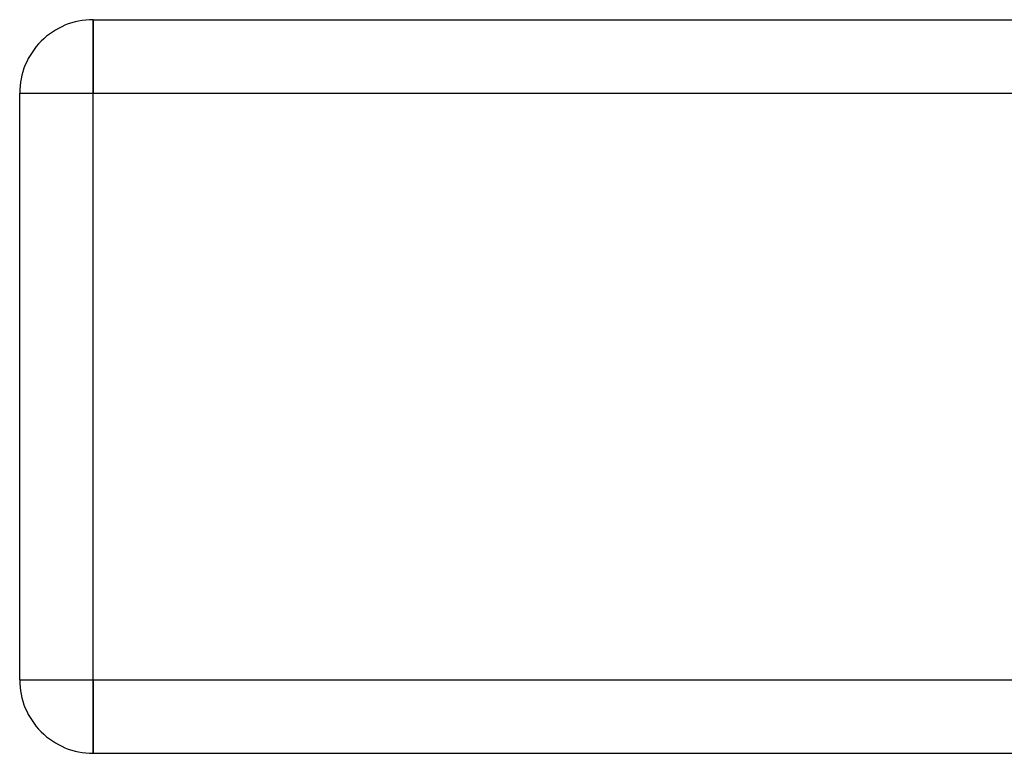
# Model space of a CAD drawing. Header units: millimetres. Extents: x -575 to 575, y -244 to 244.
# Tile 1 of 11: x -452 to -385, y -244 to -194. Entities that reach past the tile are written whole.
import ezdxf

# ---------------------------------------------------------------- set-up
doc = ezdxf.new("R2010")
doc.units = ezdxf.units.MM
doc.layers.add('HIDDEN', color=7, linetype='Continuous')
doc.layers.add('THICK', color=7, linetype='Continuous')

msp = doc.modelspace()

# ---------------------------------------------------------------- linework, layer by layer
at = {"layer": 'HIDDEN'}
for p, q in [((-447.5, -194), (-447.5, -199)), ((-447.5, -194), (-447.5, -194)), ((-452.5, -199), (-447.5, -199)), ((-452.5, -199), (-452.5, -199)), ((-447.5, -199), (447.5, -199)), ((-447.5, -239), (-447.5, -199)), ((-452.5, -239), (-452.5, -239)), ((-452.5, -239), (-447.5, -239)), ((-447.5, -239), (447.5, -239)), ((-447.5, -239), (-447.5, -244)), ((-447.5, -244), (-447.5, -244))]:
    msp.add_line(p, q, dxfattribs=at)
at = {"layer": 'THICK'}
for p, q in [((-447.5, -194), (447.5, -194)), ((-447.5, -199), (-447.5, -194)), ((-452.5, -199), (-447.5, -199)), ((-452.5, -239), (-452.5, -199)), ((-447.5, -199), (447.5, -199)), ((-447.5, -239), (-447.5, -199)), ((-452.5, -239), (-447.5, -239)), ((-447.5, -244), (-447.5, -239)), ((-447.5, -239), (447.5, -239)), ((-447.5, -244), (447.5, -244))]:
    msp.add_line(p, q, dxfattribs=at)
for centre, start, end in [((-447.5, -199), 89.99998, 180.00002), ((-447.5, -239), 180.00002, 270.00002)]:
    msp.add_arc(centre, 5, start, end, dxfattribs=at)

doc.saveas('drawing.dxf')
